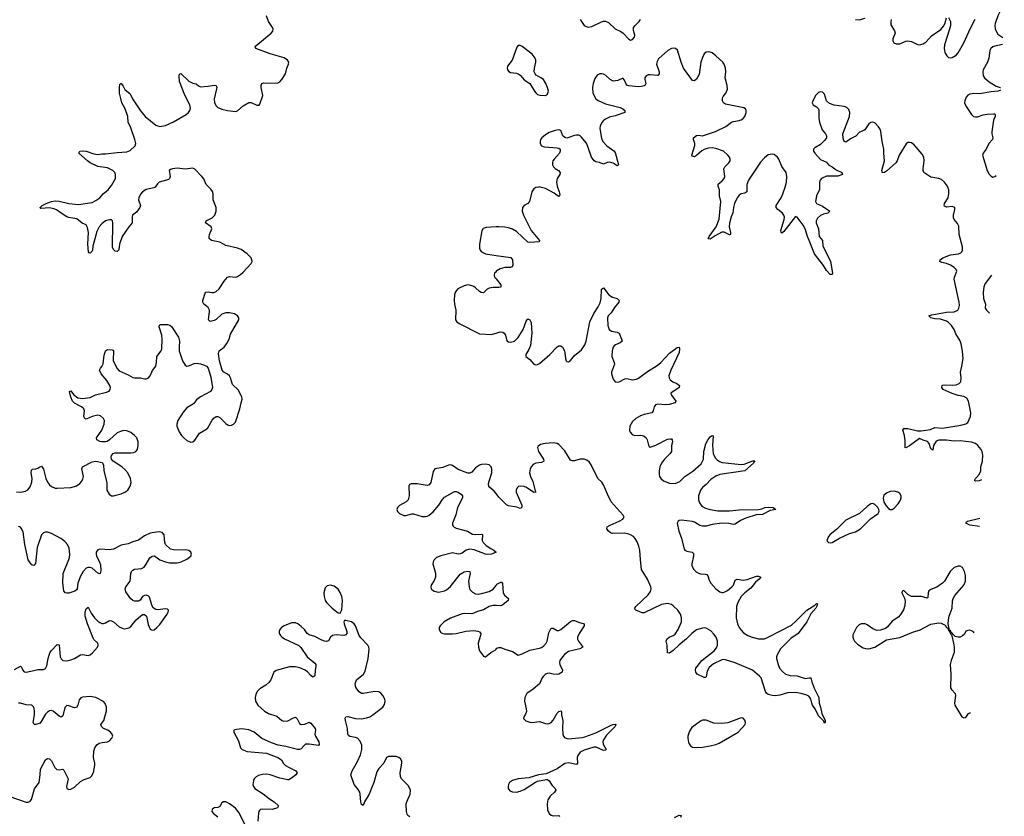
# Model space of a CAD drawing. Header units: inches. Extents: x 1694897 to 1849880, y 907231 to 1017944.
# Tile 103 of 171: x 1835083 to 1845247, y 943501 to 951729. Entities that reach past the tile are written whole.
import ezdxf

# ---------------------------------------------------------------- set-up
doc = ezdxf.new("R2010")
doc.units = ezdxf.units.IN
doc.header["$MEASUREMENT"] = 0
for name, color, linetype in [('B8934', 7, 'Continuous'), ('B8935', 7, 'Continuous'), ('B8944', 7, 'Continuous'), ('B8945', 7, 'Continuous')]:
    doc.layers.add(name, color=color, linetype=linetype)

msp = doc.modelspace()

# ---------------------------------------------------------------- linework, layer by layer
at = {"layer": 'B8934', "color": 6, "elevation": 600}
for points in [[(1835050, 946853), (1835090, 946849), (1835142, 946858), (1835168, 946872), (1835190, 946903), (1835208, 946952), (1835211, 946990), (1835200, 947050), (1835204, 947076), (1835214, 947086), (1835250, 947089), (1835270, 947097), (1835290, 947112), (1835310, 947116), (1835328, 947088), (1835354, 946990), (1835370, 946952), (1835390, 946924), (1835410, 946908), (1835450, 946891), (1835470, 946890), (1835610, 946898), (1835650, 946906), (1835670, 946914), (1835703, 946937), (1835722, 946958), (1835736, 946984), (1835741, 947010), (1835726, 947090), (1835732, 947110), (1835830, 947162), (1835870, 947170), (1835934, 947154), (1835950, 947130), (1835952, 947070), (1835982, 946950), (1835983, 946870), (1836008, 946828), (1836030, 946812), (1836050, 946810), (1836129, 946831), (1836170, 946848), (1836198, 946870), (1836225, 946910), (1836234, 946950), (1836227, 946990), (1836200, 947050), (1836170, 947085), (1836139, 947110), (1836047, 947170), (1836032, 947190), (1836026, 947210), (1836030, 947228), (1836049, 947250), (1836066, 947254), (1836230, 947255), (1836260, 947260), (1836283, 947270), (1836298, 947290), (1836307, 947333), (1836306, 947370), (1836293, 947410), (1836270, 947436), (1836230, 947465), (1836190, 947482), (1836155, 947485), (1836123, 947477), (1836090, 947461), (1836010, 947389), (1835986, 947374), (1835970, 947369), (1835930, 947369), (1835910, 947373), (1835885, 947385), (1835878, 947390), (1835875, 947410), (1835930, 947490), (1835956, 947550), (1835957, 947590), (1835949, 947609), (1835918, 947638), (1835890, 947644), (1835830, 947632), (1835770, 947603), (1835755, 947610), (1835747, 947630), (1835753, 947690), (1835744, 947710), (1835720, 947730), (1835650, 947768), (1835630, 947790), (1835610, 947830), (1835597, 947890), (1835610, 947897), (1835639, 947859), (1835683, 947823), (1835730, 947816), (1835810, 947826), (1835866, 947854), (1835979, 947881), (1836007, 947893), (1836018, 947910), (1836020, 947930), (1836013, 947950), (1835982, 948002), (1835925, 948070), (1835908, 948110), (1835916, 948130), (1835932, 948148), (1835944, 948176), (1835956, 948264), (1835964, 948296), (1835970, 948309), (1835990, 948321), (1836038, 948318), (1836051, 948311), (1836048, 948210), (1836085, 948130), (1836110, 948103), (1836202, 948062), (1836250, 948035), (1836270, 948030), (1836330, 948030), (1836370, 948019), (1836390, 948019), (1836410, 948026), (1836430, 948049), (1836455, 948105), (1836487, 948150), (1836497, 948190), (1836500, 948250), (1836544, 948310), (1836550, 948330), (1836555, 948430), (1836552, 948470), (1836523, 948557), (1836525, 948575), (1836539, 948581), (1836610, 948580), (1836633, 948573), (1836650, 948560), (1836723, 948450), (1836734, 948410), (1836728, 948350), (1836731, 948310), (1836764, 948204), (1836790, 948162), (1836810, 948152), (1836830, 948155), (1836883, 948177), (1836910, 948180), (1836950, 948176), (1836990, 948162), (1837010, 948150), (1837030, 948130), (1837058, 948038), (1837073, 947930), (1837068, 947910), (1837053, 947890), (1836950, 947834), (1836910, 947804), (1836877, 947763), (1836810, 947721), (1836770, 947677), (1836716, 947590), (1836704, 947550), (1836705, 947530), (1836730, 947474), (1836754, 947434), (1836776, 947410), (1836810, 947384), (1836850, 947367), (1836870, 947369), (1836890, 947385), (1836940, 947460), (1837003, 947497), (1837025, 947515), (1837070, 947593), (1837090, 947616), (1837110, 947629), (1837130, 947631), (1837150, 947620), (1837210, 947559), (1837230, 947545), (1837250, 947539), (1837270, 947540), (1837290, 947550), (1837310, 947571), (1837357, 947710), (1837369, 947771), (1837381, 947810), (1837378, 947830), (1837342, 947902), (1837281, 947961), (1837260, 948030), (1837248, 948050), (1837230, 948068), (1837191, 948090), (1837175, 948110), (1837145, 948205), (1837137, 948283), (1837143, 948310), (1837193, 948347), (1837225, 948390), (1837244, 948430), (1837259, 948481), (1837345, 948630), (1837346, 948650), (1837333, 948670), (1837299, 948690), (1837250, 948701), (1837210, 948700), (1837170, 948686), (1837110, 948632), (1837090, 948622), (1837050, 948613), (1837039, 948619), (1837033, 948633), (1837044, 948710), (1837043, 948730), (1837030, 948755), (1836984, 948790), (1836975, 948810), (1836975, 948830), (1836997, 948903), (1837005, 948915), (1837030, 948919), (1837070, 948911), (1837088, 948912), (1837110, 948922), (1837143, 948950), (1837193, 949030), (1837230, 949069), (1837250, 949076), (1837310, 949071), (1837330, 949077), (1837363, 949097), (1837390, 949120), (1837471, 949210), (1837482, 949230), (1837481, 949250), (1837471, 949270), (1837432, 949310), (1837370, 949356), (1837330, 949370), (1837210, 949398), (1837150, 949431), (1837063, 949450), (1837040, 949470), (1837039, 949490), (1837044, 949510), (1837068, 949570), (1837061, 949590), (1837002, 949630), (1837008, 949650), (1837070, 949684), (1837097, 949710), (1837113, 949750), (1837112, 949790), (1837080, 949870), (1837079, 949930), (1837073, 949953), (1837058, 949978), (1837036, 950000)], [(1836480, 950000), (1836469, 949991), (1836390, 949974), (1836350, 949950), (1836330, 949927), (1836312, 949890), (1836311, 949870), (1836329, 949810), (1836325, 949790), (1836290, 949742), (1836249, 949710), (1836243, 949690), (1836244, 949630), (1836210, 949590), (1836142, 949490), (1836114, 949410), (1836107, 949353), (1836090, 949335), (1836070, 949339), (1836050, 949354), (1836040, 949380), (1836046, 949630), (1836042, 949650), (1836030, 949661), (1836010, 949662), (1835970, 949650), (1835930, 949621), (1835904, 949590), (1835879, 949541), (1835838, 949390), (1835834, 949350), (1835830, 949338), (1835810, 949318), (1835800, 949320), (1835792, 949332), (1835788, 949410), (1835792, 949530), (1835784, 949584), (1835770, 949610), (1835729, 949629), (1835673, 949673), (1835590, 949685), (1835570, 949694), (1835510, 949730), (1835464, 949764), (1835437, 949777), (1835390, 949785), (1835300, 949780), (1835290, 949790), (1835303, 949797), (1835314, 949810), (1835357, 949830), (1835410, 949851), (1835450, 949857), (1835490, 949856), (1835590, 949831), (1835690, 949819), (1835830, 949841), (1835870, 949860), (1835910, 949890), (1835947, 949933), (1835995, 949970), (1836018, 950000)], [(1840000, 949588), (1839898, 949582), (1839866, 949574), (1839853, 949547), (1839831, 949411), (1839830, 949370), (1839835, 949350), (1839849, 949330), (1839890, 949309), (1840000, 949294)], [(1840000, 949126), (1839986, 949110), (1839981, 949090), (1839986, 949070), (1840000, 949053)], [(1840000, 948963), (1839970, 948963), (1839930, 948957), (1839910, 948945), (1839870, 948907), (1839846, 948910), (1839830, 948920), (1839790, 948960), (1839770, 948973), (1839730, 948987), (1839710, 948989), (1839670, 948980), (1839607, 948950), (1839588, 948930), (1839579, 948910), (1839573, 948887), (1839567, 948833), (1839570, 948790), (1839584, 948730), (1839583, 948630), (1839594, 948610), (1839619, 948590), (1839830, 948485), (1839950, 948477), (1840000, 948491)], [(1840000, 946837), (1839981, 946861), (1839936, 946896), (1839926, 946910), (1839923, 946930), (1839927, 946953), (1839957, 947050), (1839958, 947090), (1839950, 947112), (1839931, 947131), (1839890, 947139), (1839850, 947135), (1839830, 947128), (1839790, 947100), (1839750, 947057), (1839730, 947046), (1839710, 947046), (1839610, 947083), (1839550, 947125), (1839530, 947130), (1839510, 947127), (1839450, 947104), (1839370, 947090), (1839350, 947064), (1839326, 946950), (1839310, 946925), (1839290, 946919), (1839186, 946934), (1839125, 946935), (1839108, 946930), (1839101, 946910), (1839104, 946810), (1839093, 946770), (1839072, 946748), (1839003, 946710), (1838983, 946690), (1838978, 946670), (1838984, 946650), (1839003, 946630), (1839050, 946609), (1839070, 946607), (1839130, 946625), (1839150, 946625), (1839239, 946599), (1839270, 946598), (1839290, 946603), (1839310, 946611), (1839350, 946645), (1839410, 946714), (1839447, 946773), (1839470, 946798), (1839570, 946855), (1839590, 946857), (1839610, 946850), (1839645, 946825), (1839653, 946810), (1839653, 946790), (1839602, 946690), (1839584, 946616), (1839552, 946530), (1839552, 946510), (1839558, 946498), (1839568, 946488), (1839590, 946479), (1839707, 946447), (1839757, 946417), (1839790, 946412), (1839854, 946414), (1839859, 946410), (1839858, 946350), (1839868, 946328), (1839899, 946299), (1839946, 946266), (1839979, 946250), (1840000, 946231)], [(1835030, 945017), (1835090, 945051), (1835102, 945042), (1835117, 945010), (1835130, 944994), (1835150, 944990), (1835230, 945006), (1835270, 945019), (1835330, 945019), (1835350, 945029), (1835364, 945056), (1835377, 945130), (1835394, 945190), (1835408, 945212), (1835470, 945275), (1835491, 945271), (1835500, 945150), (1835510, 945129), (1835530, 945111), (1835570, 945108), (1835610, 945118), (1835650, 945133), (1835710, 945169), (1835730, 945173), (1835790, 945161), (1835810, 945168), (1835836, 945190), (1835885, 945250), (1835894, 945270), (1835890, 945290), (1835850, 945327), (1835841, 945341), (1835782, 945490), (1835759, 945570), (1835760, 945610), (1835770, 945645), (1835790, 945660), (1835821, 945601), (1835856, 945550), (1835890, 945516), (1835910, 945503), (1835930, 945494), (1835950, 945492), (1835970, 945499), (1836010, 945523), (1836030, 945522), (1836050, 945511), (1836110, 945460), (1836150, 945442), (1836170, 945439), (1836210, 945449), (1836230, 945463), (1836287, 945530), (1836330, 945570), (1836350, 945584), (1836370, 945585), (1836393, 945570), (1836410, 945483), (1836430, 945433), (1836450, 945423), (1836470, 945428), (1836500, 945450), (1836530, 945484), (1836607, 945590), (1836617, 945610), (1836618, 945630), (1836610, 945641), (1836590, 945645), (1836510, 945633), (1836490, 945636), (1836470, 945646), (1836459, 945659), (1836446, 945686), (1836424, 945764), (1836410, 945778), (1836390, 945785), (1836370, 945782), (1836350, 945770), (1836326, 945734), (1836310, 945723), (1836270, 945724), (1836250, 945732), (1836230, 945749), (1836179, 945819), (1836171, 945850), (1836179, 945870), (1836222, 945930), (1836229, 946010), (1836238, 946030), (1836250, 946044), (1836270, 946055), (1836340, 946060), (1836367, 946073), (1836390, 946104), (1836425, 946170), (1836450, 946187), (1836470, 946190), (1836490, 946183), (1836530, 946152), (1836590, 946129), (1836630, 946121), (1836710, 946119), (1836751, 946129), (1836810, 946157), (1836850, 946188), (1836857, 946210), (1836850, 946231), (1836830, 946245), (1836811, 946251), (1836670, 946252), (1836641, 946261), (1836589, 946310), (1836580, 946330), (1836574, 946410), (1836553, 946433), (1836530, 946438), (1836496, 946436), (1836430, 946426), (1836370, 946398), (1836310, 946353), (1836250, 946337), (1836203, 946317), (1836130, 946301), (1836050, 946259), (1836010, 946254), (1835918, 946262), (1835890, 946254), (1835874, 946230), (1835873, 946210), (1835877, 946190), (1835907, 946127), (1835917, 946097), (1835921, 946039), (1835913, 946010), (1835910, 946007), (1835890, 946014), (1835830, 946064), (1835810, 946072), (1835790, 946072), (1835770, 946063), (1835739, 946030), (1835710, 945983), (1835685, 945910), (1835675, 945850), (1835670, 945842), (1835652, 945828), (1835590, 945807), (1835570, 945805), (1835551, 945810), (1835540, 945830), (1835528, 945910), (1835533, 946010), (1835596, 946170), (1835601, 946210), (1835593, 946270), (1835577, 946310), (1835550, 946340), (1835508, 946370), (1835410, 946424), (1835370, 946436), (1835350, 946436), (1835330, 946430), (1835310, 946410), (1835263, 946277), (1835246, 946114), (1835230, 946092), (1835210, 946100), (1835190, 946120), (1835171, 946151), (1835136, 946310), (1835118, 946438), (1835098, 946478), (1835090, 946486), (1835070, 946494)], [(1840000, 946229), (1839954, 946210), (1839910, 946205), (1839890, 946209), (1839775, 946255), (1839730, 946261), (1839692, 946250), (1839650, 946220), (1839630, 946212), (1839609, 946209), (1839550, 946222), (1839430, 946192), (1839387, 946173), (1839362, 946150), (1839350, 946130), (1839348, 946110), (1839374, 946014), (1839374, 945970), (1839363, 945937), (1839332, 945890), (1839326, 945870), (1839332, 945850), (1839356, 945830), (1839390, 945819), (1839410, 945818), (1839469, 945829), (1839490, 945840), (1839530, 945875), (1839630, 946004), (1839670, 946026), (1839710, 946034), (1839729, 946029), (1839735, 946010), (1839716, 945930), (1839722, 945870), (1839730, 945844), (1839756, 945816), (1839790, 945800), (1839817, 945797), (1839850, 945801), (1839930, 945823), (1839970, 945849), (1840000, 945886)], [(1840000, 945678), (1839970, 945680), (1839930, 945667), (1839870, 945633), (1839810, 945616), (1839770, 945598), (1839750, 945593), (1839670, 945597), (1839650, 945594), (1839530, 945548), (1839465, 945510), (1839422, 945470), (1839413, 945450), (1839413, 945430), (1839430, 945401), (1839450, 945390), (1839470, 945386), (1839550, 945385), (1839590, 945389), (1839690, 945415), (1839770, 945419), (1839814, 945414), (1839830, 945407), (1839842, 945390), (1839841, 945370), (1839815, 945290), (1839818, 945250), (1839830, 945209), (1839870, 945155), (1839890, 945150), (1839946, 945194), (1839990, 945219), (1840000, 945229)], [(1839110, 943497), (1839090, 943510), (1839082, 943522), (1839076, 943550), (1839073, 943630), (1839078, 943650), (1839115, 943730), (1839118, 943770), (1839096, 943816), (1839026, 943890), (1839013, 943913), (1839010, 943950), (1839028, 944050), (1839028, 944070), (1839015, 944095), (1838997, 944110), (1838970, 944118), (1838910, 944120), (1838890, 944118), (1838871, 944109), (1838842, 944050), (1838790, 943995), (1838770, 943960), (1838740, 943850), (1838720, 943810), (1838690, 943731), (1838643, 943650), (1838630, 943614), (1838610, 943623), (1838603, 943650), (1838599, 943730), (1838593, 943750), (1838578, 943778), (1838537, 943830), (1838503, 943930), (1838515, 943970), (1838571, 944069), (1838602, 944138), (1838614, 944190), (1838615, 944235), (1838599, 944279), (1838570, 944310), (1838550, 944317), (1838490, 944324), (1838477, 944337), (1838470, 944350), (1838467, 944410), (1838446, 944490), (1838444, 944516), (1838451, 944529), (1838470, 944532), (1838550, 944511), (1838610, 944508), (1838662, 944518), (1838696, 944530), (1838730, 944551), (1838831, 944629), (1838850, 944657), (1838857, 944690), (1838854, 944710), (1838832, 944750), (1838810, 944774), (1838790, 944786), (1838750, 944790), (1838630, 944769), (1838610, 944770), (1838586, 944786), (1838552, 944832), (1838546, 944870), (1838560, 944910), (1838633, 944970), (1838650, 944999), (1838679, 945130), (1838689, 945229), (1838686, 945250), (1838677, 945270), (1838605, 945345), (1838589, 945369), (1838550, 945468), (1838536, 945490), (1838510, 945509), (1838450, 945524), (1838437, 945523), (1838429, 945511), (1838432, 945490), (1838460, 945410), (1838460, 945390), (1838450, 945376), (1838430, 945370), (1838350, 945375), (1838311, 945369), (1838293, 945350), (1838270, 945315), (1838250, 945308), (1838230, 945310), (1838201, 945321), (1838130, 945360), (1838070, 945375), (1838050, 945390), (1838022, 945430), (1837990, 945463), (1837955, 945490), (1837930, 945501), (1837890, 945501), (1837815, 945470), (1837786, 945450), (1837769, 945430), (1837762, 945410), (1837763, 945390), (1837774, 945370), (1837792, 945352), (1837816, 945336), (1837964, 945264), (1837984, 945244), (1838051, 945150), (1838130, 945082), (1838140, 945070), (1838141, 945050), (1838132, 945010), (1838129, 944951), (1838110, 944939), (1838090, 944954), (1838055, 944995), (1838031, 945011), (1837975, 945035), (1837930, 945044), (1837870, 945045), (1837730, 945006), (1837706, 944990), (1837675, 944910), (1837656, 944884), (1837625, 944855), (1837562, 944818), (1837535, 944790), (1837521, 944759), (1837515, 944730), (1837518, 944690), (1837540, 944650), (1837610, 944586), (1837650, 944562), (1837737, 944537), (1837790, 944490), (1837810, 944483), (1837850, 944487), (1837910, 944519), (1837930, 944524), (1837949, 944509), (1837970, 944460), (1837989, 944449), (1838027, 944453), (1838070, 944474), (1838090, 944463), (1838135, 944410), (1838137, 944390), (1838131, 944350), (1838136, 944330), (1838172, 944270), (1838176, 944244), (1838166, 944234), (1838070, 944247), (1838035, 944245), (1838015, 944230), (1837990, 944199), (1837970, 944190), (1837950, 944190), (1837830, 944224), (1837750, 944237), (1837681, 944261), (1837584, 944304), (1837504, 944370), (1837450, 944395), (1837376, 944404), (1837321, 944399), (1837294, 944390), (1837292, 944370), (1837342, 944282), (1837363, 944210), (1837381, 944190), (1837432, 944172), (1837630, 944154), (1837749, 944109), (1837786, 944086), (1837808, 944048), (1837827, 944027), (1837864, 944004), (1837934, 943970), (1837946, 943950), (1837933, 943930), (1837890, 943894), (1837862, 943878), (1837850, 943877), (1837770, 943895), (1837670, 943930), (1837630, 943935), (1837590, 943933), (1837550, 943923), (1837523, 943910), (1837505, 943890), (1837496, 943870), (1837490, 943830), (1837496, 943810), (1837510, 943790), (1837595, 943735), (1837661, 943681), (1837710, 943651), (1837754, 943610), (1837743, 943590), (1837690, 943571), (1837590, 943576), (1837569, 943571), (1837558, 943562), (1837551, 943550), (1837547, 943533), (1837540, 943450)], [(1834970, 943710), (1835150, 943649), (1835170, 943648), (1835190, 943659), (1835204, 943676), (1835236, 943784), (1835283, 943850), (1835296, 943930), (1835297, 943990), (1835350, 944084), (1835364, 944096), (1835370, 944100), (1835390, 944096), (1835410, 944075), (1835445, 944005), (1835465, 943985), (1835490, 943981), (1835530, 943988), (1835539, 943979), (1835585, 943890), (1835568, 943810), (1835569, 943789), (1835590, 943778), (1835610, 943781), (1835650, 943802), (1835710, 943861), (1835750, 943883), (1835810, 943902), (1835824, 943916), (1835845, 943955), (1835860, 944030), (1835860, 944050), (1835844, 944110), (1835847, 944173), (1835859, 944210), (1835881, 944239), (1835904, 944256), (1835935, 944265), (1835988, 944272), (1836010, 944281), (1836033, 944307), (1836044, 944330), (1836038, 944350), (1836019, 944370), (1835992, 944390), (1835950, 944410), (1835926, 944430), (1835922, 944450), (1835951, 944490), (1835979, 944590), (1835980, 944630), (1835966, 944666), (1835947, 944687), (1835870, 944730), (1835810, 944739), (1835730, 944732), (1835715, 944725), (1835697, 944703), (1835685, 944650), (1835670, 944624), (1835650, 944622), (1835590, 944644), (1835570, 944647), (1835550, 944625), (1835530, 944540), (1835513, 944527), (1835490, 944535), (1835430, 944588), (1835410, 944594), (1835390, 944591), (1835370, 944578), (1835350, 944555), (1835295, 944465), (1835250, 944449), (1835231, 944451), (1835224, 944470), (1835237, 944550), (1835237, 944590), (1835229, 944629), (1835210, 944649), (1835150, 944653), (1835090, 944671), (1835070, 944671)], [(1837433, 943370), (1837350, 943536), (1837310, 943587), (1837250, 943630), (1837210, 943651), (1837188, 943652), (1837170, 943642), (1837150, 943603), (1837130, 943594), (1837090, 943589), (1837070, 943572), (1837068, 943550), (1837083, 943530), (1837130, 943497)]]:
    msp.add_lwpolyline(points, dxfattribs=at)
msp.add_lwpolyline([(1838290, 945888), (1838258, 945882), (1838238, 945862), (1838223, 945810), (1838226, 945770), (1838237, 945730), (1838250, 945709), (1838310, 945650), (1838370, 945603), (1838390, 945598), (1838407, 945633), (1838417, 945730), (1838410, 945770), (1838393, 945813), (1838370, 945847), (1838330, 945879)], close=True, dxfattribs=at)
at = {"layer": 'B8935', "color": 6, "elevation": 600}
for points in [[(1836018, 950000), (1836030, 950015), (1836071, 950090), (1836073, 950130), (1836065, 950150), (1836043, 950170), (1835990, 950198), (1835890, 950213), (1835810, 950250), (1835782, 950270), (1835693, 950350), (1835705, 950370), (1835730, 950374), (1835770, 950371), (1835850, 950343), (1835890, 950338), (1835930, 950345), (1835970, 950343), (1836090, 950358), (1836190, 950364), (1836222, 950378), (1836275, 950425), (1836281, 950450), (1836273, 950490), (1836231, 950611), (1836202, 950670), (1836201, 950730), (1836172, 950810), (1836139, 950870), (1836126, 950914), (1836115, 950970), (1836112, 951028), (1836117, 951063), (1836127, 951070), (1836130, 951070), (1836150, 951044), (1836169, 951009), (1836224, 950964), (1836249, 950910), (1836330, 950788), (1836377, 950730), (1836490, 950638), (1836530, 950625), (1836590, 950637), (1836670, 950674), (1836802, 950750), (1836825, 950770), (1836840, 950790), (1836846, 950814), (1836838, 950850), (1836789, 950949), (1836734, 951090), (1836731, 951149), (1836734, 951166), (1836748, 951172), (1836830, 951095), (1836870, 951074), (1836906, 951066), (1836930, 951045), (1836950, 951035), (1837030, 951042), (1837090, 951053), (1837110, 951050), (1837117, 951030), (1837116, 951016), (1837089, 950910), (1837094, 950870), (1837110, 950840), (1837130, 950823), (1837170, 950805), (1837230, 950791), (1837310, 950781), (1837333, 950787), (1837390, 950839), (1837450, 950872), (1837474, 950874), (1837530, 950846), (1837554, 950846), (1837563, 950857), (1837593, 950947), (1837576, 951030), (1837576, 951050), (1837583, 951070), (1837604, 951076), (1837746, 951074), (1837770, 951087), (1837790, 951110), (1837827, 951170), (1837842, 951230), (1837859, 951270), (1837860, 951290), (1837849, 951310), (1837814, 951334), (1837670, 951376), (1837520, 951430), (1837513, 951450), (1837521, 951459), (1837679, 951590), (1837695, 951610), (1837699, 951630), (1837693, 951650), (1837651, 951711), (1837630, 951770)], [(1837036, 950000), (1837008, 950028), (1836984, 950084), (1836964, 950110), (1836890, 950184), (1836870, 950195), (1836790, 950184), (1836710, 950196), (1836661, 950190), (1836639, 950181), (1836626, 950170), (1836636, 950110), (1836631, 950090), (1836620, 950080), (1836599, 950070), (1836524, 950050), (1836506, 950034), (1836490, 950009), (1836480, 950000)]]:
    msp.add_lwpolyline(points, dxfattribs=at)
at = {"layer": 'B8944', "color": 6}
for points, elevation in [([(1840438, 950000), (1840410, 949997), (1840390, 949982), (1840370, 949950), (1840346, 949850), (1840330, 949832), (1840292, 949810), (1840275, 949790), (1840269, 949750), (1840283, 949710), (1840364, 949550), (1840449, 949450), (1840444, 949436), (1840350, 949427), (1840330, 949432), (1840210, 949541), (1840170, 949567), (1840130, 949580), (1840090, 949587), (1840030, 949589), (1840000, 949588)], 600), ([(1840635, 950000), (1840653, 949950), (1840658, 949922), (1840657, 949910), (1840650, 949902), (1840630, 949912), (1840599, 949939), (1840510, 949987), (1840456, 950000)], 600), ([(1842589, 950000), (1842588, 949950), (1842570, 949938), (1842529, 949931), (1842510, 949916), (1842489, 949890), (1842463, 949830), (1842453, 949790), (1842446, 949734), (1842426, 949694), (1842409, 949629), (1842406, 949590), (1842420, 949530), (1842420, 949510), (1842410, 949506), (1842354, 949534), (1842330, 949534), (1842262, 949498), (1842210, 949463), (1842190, 949465), (1842199, 949490), (1842271, 949589), (1842305, 949670), (1842320, 949850), (1842308, 949910), (1842306, 949970), (1842297, 950000)], 600), ([(1843340, 950000), (1843341, 949970), (1843308, 949912), (1843300, 949870), (1843299, 949850), (1843309, 949829), (1843370, 949803), (1843445, 949750), (1843425, 949730), (1843379, 949721), (1843350, 949707), (1843320, 949680), (1843305, 949650), (1843306, 949630), (1843328, 949570), (1843337, 949490), (1843369, 949450), (1843374, 949390), (1843430, 949283), (1843453, 949230), (1843474, 949110), (1843470, 949097), (1843450, 949098), (1843410, 949140), (1843380, 949190), (1843288, 949310), (1843234, 949450), (1843214, 949490), (1843191, 949570), (1843170, 949606), (1843110, 949688), (1843090, 949698), (1842970, 949541), (1842950, 949525), (1842944, 949530), (1842941, 949550), (1842975, 949665), (1842977, 949690), (1842972, 949710), (1842959, 949730), (1842910, 949770), (1842893, 949790), (1842891, 949810), (1842944, 949890), (1842961, 949930), (1842984, 950000)], 600), ([(1845013, 946977), (1844986, 946966), (1844950, 946964), (1844941, 946970), (1844948, 946990), (1844961, 946999), (1844987, 947033), (1845005, 947070), (1845005, 947110), (1845021, 947170), (1845025, 947230), (1845019, 947270), (1845008, 947290), (1844974, 947330), (1844950, 947351), (1844910, 947366), (1844790, 947379), (1844730, 947377), (1844650, 947387), (1844610, 947387), (1844570, 947386), (1844545, 947375), (1844517, 947330), (1844510, 947284), (1844490, 947297), (1844471, 947351), (1844453, 947373), (1844410, 947385), (1844370, 947402), (1844270, 947327), (1844230, 947306), (1844221, 947310), (1844225, 947315), (1844224, 947384), (1844216, 947436), (1844199, 947490), (1844210, 947508), (1844250, 947507), (1844350, 947482), (1844390, 947481), (1844484, 947496), (1844530, 947516), (1844610, 947511), (1844799, 947541), (1844850, 947556), (1844871, 947569), (1844897, 947630), (1844903, 947670), (1844877, 947790), (1844859, 947819), (1844830, 947836), (1844770, 947848), (1844709, 947869), (1844616, 947910), (1844603, 947930), (1844605, 947950), (1844610, 947956), (1844630, 947959), (1844710, 947954), (1844750, 947958), (1844781, 947970), (1844798, 947990), (1844803, 948030), (1844794, 948090), (1844809, 948150), (1844821, 948230), (1844816, 948304), (1844802, 948382), (1844792, 948412), (1844746, 948486), (1844730, 948530), (1844701, 948570), (1844670, 948601), (1844650, 948615), (1844590, 948636), (1844530, 948640), (1844490, 948650), (1844468, 948670), (1844499, 948681), (1844650, 948708), (1844730, 948713), (1844766, 948730), (1844778, 948750), (1844783, 948777), (1844782, 948810), (1844730, 949050), (1844733, 949070), (1844756, 949130), (1844750, 949150), (1844730, 949170), (1844690, 949195), (1844650, 949210), (1844601, 949221), (1844582, 949230), (1844584, 949250), (1844614, 949270), (1844690, 949301), (1844775, 949310), (1844798, 949322), (1844810, 949333), (1844817, 949350), (1844817, 949383), (1844780, 949510), (1844777, 949597), (1844765, 949625), (1844730, 949664), (1844723, 949683), (1844723, 949710), (1844738, 949770), (1844735, 949790), (1844710, 949799), (1844650, 949794), (1844630, 949803), (1844626, 949810), (1844629, 949830), (1844667, 949890), (1844676, 949930), (1844676, 949970), (1844665, 950000)], 600), ([(1840000, 949294), (1840152, 949272), (1840170, 949250), (1840175, 949190), (1840164, 949176), (1840150, 949170), (1840090, 949170), (1840044, 949156), (1840003, 949130), (1840000, 949126)], 600), ([(1845114, 949092), (1845050, 949006), (1845036, 948970), (1845028, 948912), (1845033, 948850), (1845054, 948790), (1845051, 948750), (1845062, 948730), (1845095, 948697)], 600), ([(1840000, 949053), (1840051, 948990), (1840050, 948967), (1840030, 948963), (1840000, 948963)], 600), ([(1840000, 948491), (1840044, 948504), (1840070, 948501), (1840084, 948490), (1840097, 948470), (1840113, 948413), (1840130, 948402), (1840150, 948399), (1840190, 948408), (1840230, 948447), (1840279, 948530), (1840310, 948616), (1840330, 948638), (1840336, 948636), (1840350, 948630), (1840362, 948602), (1840371, 948490), (1840355, 948365), (1840338, 948322), (1840309, 948270), (1840309, 948249), (1840350, 948218), (1840390, 948171), (1840410, 948165), (1840430, 948168), (1840450, 948179), (1840555, 948270), (1840630, 948349), (1840650, 948360), (1840670, 948361), (1840688, 948348), (1840706, 948310), (1840712, 948288), (1840717, 948230), (1840725, 948205), (1840730, 948198), (1840750, 948196), (1840770, 948210), (1840810, 948262), (1840881, 948319), (1840918, 948370), (1840932, 948410), (1840967, 948610), (1841010, 948696), (1841055, 948765), (1841075, 948805), (1841086, 948850), (1841090, 948946), (1841110, 948958), (1841166, 948886), (1841203, 948863), (1841249, 948849), (1841272, 948830), (1841267, 948810), (1841223, 948757), (1841190, 948703), (1841159, 948670), (1841152, 948650), (1841155, 948570), (1841169, 948530), (1841193, 948513), (1841250, 948503), (1841273, 948493), (1841297, 948430), (1841301, 948410), (1841282, 948390), (1841233, 948370), (1841221, 948359), (1841210, 948346), (1841198, 948310), (1841195, 948250), (1841221, 948190), (1841222, 948170), (1841193, 948090), (1841192, 948070), (1841210, 948016), (1841229, 947989), (1841250, 947984), (1841270, 947988), (1841330, 948021), (1841350, 948024), (1841410, 948008), (1841450, 948016), (1841470, 948027), (1841563, 948097), (1841663, 948157), (1841701, 948190), (1841790, 948286), (1841870, 948345), (1841890, 948347), (1841895, 948330), (1841890, 948290), (1841803, 948110), (1841785, 948050), (1841787, 948030), (1841799, 948010), (1841827, 947987), (1841865, 947970), (1841893, 947950), (1841889, 947930), (1841805, 947870), (1841810, 947850), (1841856, 947790), (1841849, 947771), (1841787, 947753), (1841750, 947751), (1841670, 947758), (1841646, 947750), (1841631, 947730), (1841624, 947690), (1841610, 947670), (1841528, 947652), (1841490, 947639), (1841445, 947610), (1841410, 947578), (1841380, 947530), (1841377, 947490), (1841384, 947470), (1841406, 947446), (1841430, 947436), (1841490, 947438), (1841510, 947436), (1841530, 947427), (1841549, 947410), (1841561, 947390), (1841574, 947334), (1841581, 947321), (1841590, 947315), (1841650, 947334), (1841770, 947396), (1841801, 947401), (1841810, 947400), (1841820, 947390), (1841821, 947370), (1841810, 947330), (1841812, 947270), (1841796, 947244), (1841740, 947190), (1841709, 947150), (1841692, 947110), (1841684, 947070), (1841683, 947030), (1841689, 947010), (1841703, 946990), (1841730, 946967), (1841790, 946941), (1841850, 946939), (1841899, 946961), (1841949, 947011), (1842033, 947067), (1842118, 947142), (1842142, 947190), (1842146, 947270), (1842166, 947350), (1842190, 947393), (1842210, 947419), (1842230, 947436), (1842243, 947430), (1842234, 947330), (1842242, 947250), (1842264, 947204), (1842282, 947182), (1842306, 947166), (1842336, 947156), (1842530, 947135), (1842561, 947139), (1842650, 947173), (1842672, 947172), (1842661, 947159), (1842659, 947150), (1842570, 947069), (1842310, 947030), (1842270, 947016), (1842219, 946981), (1842170, 946930), (1842130, 946898), (1842110, 946870), (1842090, 946810), (1842089, 946769), (1842099, 946739), (1842126, 946706), (1842163, 946683), (1842210, 946670), (1842290, 946658), (1842410, 946656), (1842510, 946665), (1842710, 946670), (1842744, 946676), (1842775, 946690), (1842810, 946695), (1842861, 946690), (1842890, 946670), (1842830, 946661), (1842750, 946620), (1842686, 946614), (1842579, 946581), (1842525, 946555), (1842470, 946517), (1842450, 946516), (1842405, 946525), (1842330, 946528), (1842230, 946516), (1842170, 946499), (1842130, 946497), (1842104, 946504), (1842050, 946539), (1842030, 946545), (1841910, 946560), (1841890, 946557), (1841880, 946550), (1841871, 946530), (1841888, 946448), (1841915, 946375), (1841942, 946262), (1841950, 946250), (1841970, 946241), (1842025, 946230), (1842037, 946217), (1842038, 946190), (1842022, 946110), (1842023, 946090), (1842041, 946050), (1842066, 946026), (1842090, 946012), (1842110, 946007), (1842164, 946004), (1842178, 945998), (1842186, 945986), (1842200, 945940), (1842218, 945910), (1842270, 945850), (1842310, 945820), (1842330, 945813), (1842350, 945814), (1842390, 945832), (1842436, 945870), (1842452, 945890), (1842470, 945941), (1842490, 945950), (1842550, 945941), (1842592, 945948), (1842690, 945980), (1842710, 945981), (1842735, 945970), (1842718, 945950), (1842680, 945920), (1842630, 945857), (1842570, 945810), (1842531, 945770), (1842495, 945710), (1842483, 945670), (1842480, 945550), (1842493, 945490), (1842511, 945450), (1842530, 945423), (1842556, 945396), (1842598, 945370), (1842643, 945350), (1842710, 945334), (1842770, 945336), (1842810, 945350), (1843050, 945476), (1843100, 945520), (1843210, 945629), (1843290, 945683), (1843296, 945684), (1843310, 945698), (1843317, 945697), (1843312, 945672), (1843301, 945650), (1843249, 945591), (1843207, 945510), (1843118, 945390), (1843042, 945338), (1842937, 945230), (1842901, 945170), (1842896, 945150), (1842896, 945130), (1842911, 945070), (1842927, 945030), (1842957, 944997), (1842990, 944970), (1843035, 944955), (1843110, 944951), (1843190, 944926), (1843233, 944933), (1843251, 944931), (1843259, 944890), (1843284, 944824), (1843333, 944730), (1843337, 944670), (1843351, 944630), (1843364, 944564), (1843399, 944490), (1843398, 944470), (1843390, 944464), (1843383, 944483), (1843330, 944540), (1843293, 944613), (1843268, 944650), (1843259, 944670), (1843250, 944710), (1843241, 944730), (1843230, 944741), (1843210, 944752), (1843151, 944770), (1843090, 944780), (1843010, 944778), (1842930, 944753), (1842890, 944746), (1842850, 944749), (1842810, 944761), (1842793, 944773), (1842782, 944790), (1842736, 944930), (1842719, 944950), (1842648, 945010), (1842470, 945087), (1842370, 945119), (1842350, 945121), (1842330, 945117), (1842245, 945075), (1842202, 945038), (1842180, 945000), (1842170, 944941), (1842165, 944935), (1842150, 944934), (1842075, 944970), (1842062, 944990), (1842060, 945010), (1842064, 945030), (1842075, 945050), (1842123, 945110), (1842251, 945209), (1842277, 945243), (1842288, 945270), (1842287, 945310), (1842271, 945350), (1842250, 945383), (1842217, 945417), (1842170, 945444), (1842150, 945448), (1842130, 945445), (1842070, 945426), (1842023, 945390), (1841967, 945333), (1841887, 945270), (1841830, 945215), (1841790, 945188), (1841770, 945190), (1841768, 945268), (1841758, 945310), (1841763, 945330), (1841786, 945350), (1841830, 945369), (1841850, 945384), (1841882, 945430), (1841914, 945510), (1841916, 945550), (1841904, 945590), (1841877, 945630), (1841830, 945676), (1841810, 945690), (1841770, 945700), (1841710, 945689), (1841530, 945604), (1841510, 945604), (1841444, 945630), (1841437, 945637), (1841433, 945650), (1841443, 945670), (1841571, 945790), (1841596, 945824), (1841601, 945850), (1841598, 945870), (1841565, 945950), (1841502, 946050), (1841490, 946150), (1841486, 946250), (1841476, 946290), (1841456, 946336), (1841436, 946370), (1841418, 946390), (1841390, 946409), (1841370, 946417), (1841325, 946425), (1841204, 946424), (1841182, 946430), (1841158, 946450), (1841143, 946470), (1841147, 946490), (1841177, 946510), (1841270, 946548), (1841310, 946570), (1841324, 946590), (1841314, 946610), (1841190, 946750), (1841150, 946830), (1841110, 946925), (1841091, 946951), (1841051, 946991), (1840981, 947130), (1840961, 947161), (1840939, 947179), (1840910, 947191), (1840870, 947191), (1840810, 947174), (1840790, 947174), (1840770, 947181), (1840710, 947275), (1840650, 947341), (1840630, 947352), (1840590, 947359), (1840508, 947352), (1840459, 947341), (1840435, 947325), (1840429, 947310), (1840438, 947270), (1840490, 947190), (1840492, 947170), (1840470, 947156), (1840410, 947150), (1840384, 947136), (1840365, 947115), (1840352, 947090), (1840345, 947050), (1840355, 947010), (1840379, 946959), (1840404, 946864), (1840411, 946849), (1840390, 946845), (1840316, 946896), (1840290, 946908), (1840248, 946912), (1840232, 946908), (1840221, 946899), (1840208, 946872), (1840209, 946850), (1840266, 946714), (1840267, 946693), (1840257, 946683), (1840250, 946681), (1840215, 946695), (1840130, 946708), (1840110, 946719), (1840030, 946798), (1840000, 946837)], 600), ([(1844990, 946496), (1844890, 946507), (1844851, 946530), (1844857, 946543), (1844866, 946550), (1844994, 946581)], 600), ([(1840000, 946231), (1840001, 946230), (1840000, 946229)], 600), ([(1844937, 945397), (1844930, 945408), (1844910, 945417), (1844890, 945423), (1844870, 945421), (1844850, 945414), (1844836, 945384), (1844816, 945364), (1844790, 945353), (1844770, 945351), (1844739, 945359), (1844718, 945378), (1844710, 945394), (1844700, 945400), (1844690, 945422), (1844681, 945421), (1844668, 945488), (1844670, 945530), (1844678, 945570), (1844710, 945650), (1844713, 945727), (1844718, 945750), (1844738, 945782), (1844830, 945888), (1844845, 945930), (1844847, 945990), (1844837, 946030), (1844814, 946070), (1844790, 946084), (1844770, 946085), (1844729, 946071), (1844689, 946031), (1844628, 945930), (1844610, 945910), (1844552, 945868), (1844490, 945845), (1844469, 945831), (1844462, 945810), (1844457, 945763), (1844450, 945754), (1844393, 945773), (1844290, 945773), (1844252, 945792), (1844210, 945833), (1844193, 945827), (1844189, 945810), (1844216, 945756), (1844223, 945723), (1844221, 945679), (1844205, 945635), (1844183, 945597), (1844157, 945563), (1844090, 945517), (1844041, 945459), (1844019, 945441), (1843970, 945423), (1843930, 945422), (1843890, 945436), (1843830, 945479), (1843810, 945488), (1843770, 945488), (1843750, 945479), (1843721, 945450), (1843683, 945377), (1843682, 945350), (1843689, 945330), (1843700, 945310), (1843730, 945278), (1843790, 945240), (1843813, 945233), (1843850, 945230), (1843910, 945250), (1844030, 945325), (1844170, 945349), (1844310, 945405), (1844370, 945424), (1844490, 945485), (1844570, 945498), (1844595, 945495), (1844623, 945484), (1844636, 945476), (1844650, 945453), (1844663, 945443), (1844670, 945420), (1844679, 945419), (1844690, 945385), (1844699, 945379), (1844704, 945364), (1844722, 945290), (1844729, 945250), (1844728, 945192), (1844697, 945110), (1844689, 945071), (1844694, 944970), (1844690, 944830), (1844702, 944810), (1844739, 944770), (1844744, 944750), (1844734, 944670), (1844738, 944650), (1844808, 944530), (1844830, 944518), (1844850, 944523), (1844878, 944562), (1844890, 944570), (1844897, 944570)], 700), ([(1840000, 945886), (1840010, 945898), (1840050, 945921), (1840058, 945918), (1840067, 945907), (1840073, 945810), (1840087, 945787), (1840128, 945750), (1840125, 945730), (1840070, 945685), (1840050, 945674), (1840000, 945678)], 600), ([(1840000, 945229), (1840010, 945238), (1840030, 945246), (1840050, 945245), (1840090, 945227), (1840170, 945204), (1840230, 945167), (1840270, 945179), (1840350, 945217), (1840450, 945237), (1840470, 945244), (1840490, 945259), (1840519, 945290), (1840529, 945310), (1840545, 945395), (1840570, 945444), (1840590, 945446), (1840630, 945420), (1840650, 945419), (1840670, 945430), (1840770, 945515), (1840790, 945525), (1840810, 945523), (1840850, 945506), (1840910, 945490), (1840910, 945470), (1840857, 945390), (1840841, 945350), (1840841, 945330), (1840850, 945310), (1840884, 945270), (1840895, 945250), (1840867, 945230), (1840750, 945202), (1840710, 945177), (1840685, 945150), (1840659, 945110), (1840655, 945090), (1840659, 945070), (1840687, 945010), (1840682, 944990), (1840650, 944970), (1840630, 944966), (1840590, 944969), (1840550, 944979), (1840530, 944978), (1840511, 944969), (1840489, 944950), (1840475, 944930), (1840450, 944870), (1840385, 944815), (1840319, 944770), (1840298, 944730), (1840295, 944690), (1840313, 944610), (1840315, 944585), (1840305, 944555), (1840287, 944530), (1840284, 944510), (1840307, 944487), (1840350, 944473), (1840370, 944471), (1840450, 944482), (1840510, 944459), (1840530, 944456), (1840550, 944460), (1840570, 944471), (1840590, 944493), (1840630, 944565), (1840650, 944584), (1840672, 944592), (1840677, 944577), (1840675, 944550), (1840691, 944490), (1840685, 944410), (1840691, 944350), (1840697, 944330), (1840710, 944311), (1840750, 944303), (1840890, 944316), (1840918, 944322), (1841030, 944364), (1841190, 944443), (1841211, 944451), (1841233, 944453), (1841237, 944450), (1841230, 944430), (1841142, 944338), (1841108, 944290), (1841104, 944270), (1841107, 944247), (1841137, 944190), (1841135, 944185), (1841110, 944180), (1841034, 944214), (1841010, 944217), (1840910, 944184), (1840870, 944164), (1840843, 944130), (1840838, 944110), (1840841, 944050), (1840830, 944038), (1840750, 944053), (1840712, 944048), (1840630, 943991), (1840519, 943941), (1840439, 943930), (1840340, 943900), (1840230, 943890), (1840169, 943870), (1840139, 943850), (1840128, 943830), (1840125, 943810), (1840127, 943787), (1840144, 943764), (1840170, 943753), (1840210, 943751), (1840250, 943762), (1840290, 943780), (1840406, 943854), (1840430, 943865), (1840522, 943882), (1840530, 943883), (1840550, 943868), (1840581, 943821), (1840610, 943790), (1840616, 943770), (1840604, 943750), (1840560, 943710), (1840536, 943670), (1840529, 943630), (1840533, 943570), (1840549, 943530), (1840570, 943514), (1840590, 943508), (1840650, 943511), (1840658, 943498)], 600), ([(1841843, 943490), (1841890, 943514), (1841910, 943510), (1841906, 943490)], 600)]:
    msp.add_lwpolyline(points, dxfattribs=dict(at, elevation=elevation))
at = {"layer": 'B8944', "color": 6, "elevation": 700}
for points in [[(1844110, 946859), (1844070, 946855), (1844030, 946839), (1844003, 946817), (1843996, 946790), (1844005, 946745), (1844027, 946707), (1844050, 946682), (1844070, 946669), (1844090, 946669), (1844110, 946683), (1844150, 946730), (1844175, 946765), (1844183, 946790), (1844184, 946810), (1844170, 946835), (1844148, 946850)], [(1843890, 946731), (1843870, 946727), (1843830, 946702), (1843751, 946629), (1843610, 946561), (1843516, 946464), (1843450, 946413), (1843431, 946390), (1843416, 946350), (1843421, 946341), (1843431, 946330), (1843450, 946326), (1843470, 946328), (1843545, 946375), (1843650, 946423), (1843710, 946439), (1843762, 946470), (1843867, 946573), (1843945, 946630), (1843955, 946650), (1843952, 946670), (1843941, 946690), (1843910, 946721)], [(1842530, 944520), (1842394, 944466), (1842330, 944459), (1842250, 944465), (1842170, 944493), (1842130, 944495), (1842110, 944485), (1842022, 944418), (1841998, 944382), (1841980, 944330), (1841979, 944310), (1841987, 944267), (1841993, 944250), (1842008, 944230), (1842030, 944217), (1842070, 944212), (1842130, 944216), (1842210, 944229), (1842270, 944243), (1842304, 944256), (1842501, 944370), (1842573, 944450), (1842577, 944470), (1842570, 944494), (1842550, 944515)]]:
    msp.add_lwpolyline(points, close=True, dxfattribs=at)
at = {"layer": 'B8945', "color": 6, "elevation": 600}
for points in [[(1845247, 951853), (1845230, 951841), (1845201, 951810), (1845179, 951770), (1845151, 951690), (1845149, 951669), (1845153, 951633), (1845165, 951605), (1845181, 951581), (1845232, 951544)], [(1843711, 951731), (1843750, 951728), (1843810, 951746)], [(1844080, 951730), (1844075, 951710), (1844077, 951677), (1844114, 951614), (1844119, 951590), (1844095, 951530), (1844095, 951510), (1844106, 951490), (1844130, 951478), (1844170, 951478), (1844230, 951506), (1844250, 951511), (1844290, 951503), (1844350, 951472), (1844370, 951469), (1844410, 951480), (1844440, 951500), (1844497, 951563), (1844591, 951629), (1844618, 951662), (1844633, 951687), (1844650, 951747)], [(1844670, 951751), (1844690, 951710), (1844692, 951670), (1844682, 951630), (1844629, 951470), (1844625, 951430), (1844633, 951390), (1844653, 951354), (1844670, 951340), (1844690, 951336), (1844710, 951339), (1844750, 951362), (1844770, 951385), (1844829, 951490), (1844897, 951643), (1844946, 951734)], [(1840870, 951733), (1840881, 951710), (1840910, 951670), (1840930, 951657), (1840951, 951651), (1840990, 951657), (1841090, 951707), (1841110, 951715), (1841130, 951715), (1841160, 951700), (1841230, 951635), (1841288, 951608), (1841311, 951591), (1841370, 951527), (1841390, 951516), (1841410, 951524), (1841430, 951550), (1841434, 951570), (1841418, 951618), (1841421, 951650), (1841435, 951670), (1841479, 951710), (1841492, 951730)], [(1842297, 950000), (1842294, 950010), (1842294, 950030), (1842336, 950064), (1842354, 950090), (1842361, 950110), (1842353, 950190), (1842362, 950210), (1842405, 950250), (1842416, 950270), (1842418, 950290), (1842410, 950310), (1842394, 950330), (1842347, 950370), (1842270, 950398), (1842230, 950406), (1842190, 950402), (1842150, 950389), (1842125, 950375), (1842070, 950325), (1842050, 950313), (1842030, 950319), (1842020, 950330), (1842052, 950430), (1842051, 950451), (1842037, 950490), (1842040, 950510), (1842070, 950533), (1842090, 950536), (1842130, 950528), (1842265, 950575), (1842373, 950627), (1842430, 950672), (1842450, 950679), (1842510, 950687), (1842530, 950694), (1842551, 950709), (1842567, 950730), (1842582, 950770), (1842584, 950790), (1842575, 950810), (1842559, 950819), (1842370, 950857), (1842347, 950870), (1842338, 950890), (1842338, 950922), (1842344, 950936), (1842374, 950970), (1842388, 951010), (1842385, 951050), (1842367, 951127), (1842372, 951190), (1842369, 951229), (1842355, 951270), (1842342, 951290), (1842270, 951357), (1842230, 951386), (1842210, 951394), (1842190, 951397), (1842170, 951392), (1842150, 951376), (1842130, 951339), (1842115, 951290), (1842098, 951162), (1842070, 951115), (1842050, 951096), (1842030, 951102), (1841937, 951230), (1841911, 951290), (1841873, 951413), (1841852, 951432), (1841834, 951434), (1841810, 951430), (1841775, 951410), (1841676, 951324), (1841662, 951298), (1841658, 951270), (1841684, 951190), (1841684, 951170), (1841670, 951154), (1841667, 951153), (1841590, 951159), (1841570, 951158), (1841551, 951149), (1841538, 951130), (1841537, 951110), (1841546, 951070), (1841537, 951050), (1841530, 951046), (1841502, 951038), (1841470, 951036), (1841370, 951046), (1841352, 951052), (1841342, 951062), (1841325, 951105), (1841310, 951126), (1841258, 951102), (1841210, 951095), (1841178, 951110), (1841132, 951152), (1841110, 951165), (1841090, 951171), (1841071, 951169), (1841044, 951156), (1841019, 951121), (1841002, 951070), (1840995, 951030), (1840999, 950970), (1841029, 950910), (1841054, 950894), (1841130, 950861), (1841283, 950823), (1841309, 950810), (1841331, 950790), (1841331, 950769), (1841230, 950735), (1841170, 950722), (1841130, 950703), (1841110, 950687), (1841094, 950666), (1841076, 950630), (1841073, 950610), (1841084, 950524), (1841092, 950490), (1841107, 950467), (1841145, 950425), (1841215, 950375), (1841230, 950359), (1841264, 950230), (1841258, 950222), (1841250, 950220), (1841210, 950248), (1841170, 950257), (1841147, 950253), (1841110, 950237), (1841070, 950253), (1841030, 950261), (1841015, 950270), (1840987, 950310), (1840953, 950410), (1840933, 950453), (1840880, 950520), (1840870, 950530), (1840856, 950536), (1840830, 950538), (1840810, 950534), (1840730, 950507), (1840711, 950511), (1840691, 950531), (1840670, 950586), (1840650, 950593), (1840610, 950586), (1840550, 950563), (1840510, 950540), (1840473, 950510), (1840461, 950490), (1840455, 950470), (1840455, 950450), (1840470, 950426), (1840496, 950416), (1840630, 950407), (1840650, 950402), (1840664, 950390), (1840664, 950370), (1840654, 950350), (1840601, 950290), (1840588, 950270), (1840583, 950250), (1840584, 950230), (1840592, 950210), (1840611, 950191), (1840645, 950170), (1840663, 950150), (1840658, 950130), (1840630, 950090), (1840624, 950050), (1840631, 950010), (1840635, 950000)], [(1845229, 951471), (1845150, 951457), (1845130, 951450), (1845108, 951432), (1845099, 951410), (1845086, 951330), (1845073, 951290), (1845030, 951210), (1845024, 951190), (1845029, 951150), (1845042, 951130), (1845070, 951103), (1845090, 951087), (1845164, 951044), (1845204, 951030), (1845207, 951027)], [(1844665, 950000), (1844661, 950010), (1844631, 950051), (1844598, 950078), (1844570, 950089), (1844490, 950103), (1844417, 950150), (1844410, 950170), (1844409, 950189), (1844419, 950270), (1844416, 950310), (1844399, 950339), (1844318, 950438), (1844290, 950457), (1844270, 950462), (1844250, 950459), (1844233, 950447), (1844160, 950330), (1844140, 950270), (1844127, 950250), (1844030, 950164), (1844010, 950151), (1843990, 950148), (1843984, 950170), (1844009, 950271), (1844003, 950350), (1844005, 950390), (1843986, 950470), (1843973, 950573), (1843969, 950590), (1843950, 950622), (1843910, 950662), (1843890, 950670), (1843870, 950668), (1843847, 950653), (1843808, 950592), (1843797, 950583), (1843753, 950567), (1843714, 950526), (1843661, 950499), (1843622, 950470), (1843610, 950465), (1843598, 950470), (1843590, 950481), (1843584, 950504), (1843580, 950550), (1843650, 950730), (1843652, 950772), (1843642, 950802), (1843622, 950822), (1843593, 950833), (1843490, 950845), (1843442, 950862), (1843413, 950890), (1843390, 950961), (1843370, 950981), (1843350, 950984), (1843330, 950976), (1843303, 950950), (1843269, 950890), (1843263, 950870), (1843275, 950850), (1843310, 950830), (1843328, 950808), (1843332, 950790), (1843332, 950710), (1843339, 950670), (1843368, 950590), (1843401, 950550), (1843410, 950530), (1843410, 950510), (1843395, 950485), (1843350, 950440), (1843290, 950406), (1843279, 950390), (1843279, 950370), (1843290, 950350), (1843350, 950286), (1843410, 950257), (1843433, 950230), (1843470, 950210), (1843510, 950179), (1843570, 950150), (1843575, 950130), (1843527, 950113), (1843410, 950112), (1843361, 950090), (1843345, 950070), (1843339, 950050), (1843340, 950000)], [(1845206, 951000), (1845184, 950990), (1845110, 950984), (1844990, 950964), (1844930, 950965), (1844890, 950959), (1844871, 950949), (1844854, 950930), (1844839, 950890), (1844837, 950870), (1844853, 950833), (1844910, 950749), (1844930, 950730), (1844950, 950724), (1844970, 950726), (1845030, 950745), (1845070, 950753), (1845137, 950757), (1845150, 950755), (1845153, 950750), (1845151, 950730), (1845136, 950690), (1845117, 950570), (1845117, 950550), (1845127, 950510), (1845126, 950490), (1845086, 950450), (1845060, 950390), (1845029, 950350), (1845022, 950330), (1845071, 950171), (1845090, 950135), (1845110, 950112), (1845130, 950104), (1845150, 950110), (1845164, 950119)], [(1842984, 950000), (1843000, 950050), (1843002, 950110), (1842994, 950150), (1842951, 950211), (1842920, 950290), (1842906, 950310), (1842870, 950335), (1842850, 950341), (1842810, 950332), (1842770, 950302), (1842730, 950259), (1842607, 950070), (1842590, 950028), (1842589, 950000)], [(1840456, 950000), (1840450, 950001), (1840438, 950000)]]:
    msp.add_lwpolyline(points, dxfattribs=at)
msp.add_lwpolyline([(1840250, 951464), (1840230, 951463), (1840215, 951445), (1840168, 951312), (1840119, 951250), (1840114, 951230), (1840119, 951210), (1840133, 951193), (1840150, 951183), (1840210, 951176), (1840230, 951169), (1840250, 951156), (1840290, 951109), (1840349, 951069), (1840396, 950990), (1840410, 950972), (1840430, 950956), (1840452, 950950), (1840510, 950947), (1840530, 950959), (1840541, 950990), (1840533, 951030), (1840514, 951070), (1840489, 951110), (1840464, 951130), (1840415, 951155), (1840403, 951170), (1840395, 951190), (1840396, 951230), (1840412, 951290), (1840412, 951310), (1840404, 951330), (1840372, 951372), (1840270, 951452)], close=True, dxfattribs=at)

doc.saveas('drawing.dxf')
